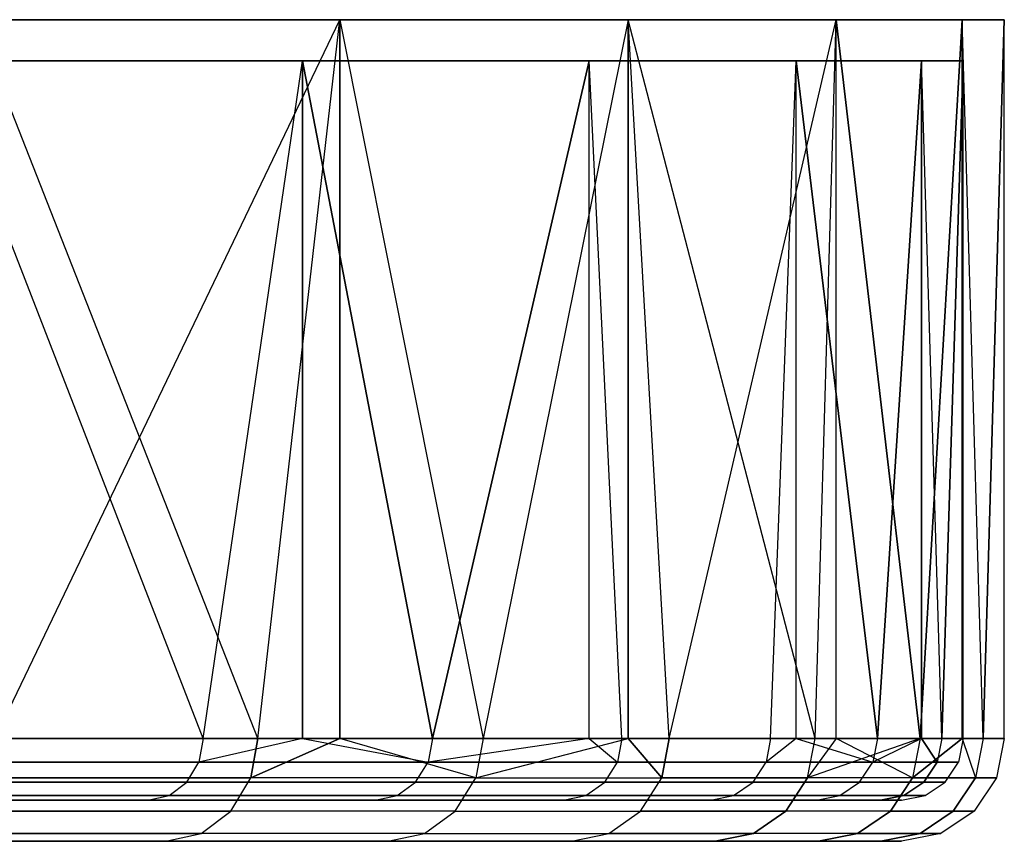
# Model space of a CAD drawing. Extents: x 0.01 to 2.77, y 0.07 to 2.63.
# Tile 36 of 39: x 2.58 to 2.77, y 0.07 to 0.23. Entities that reach past the tile are written whole.
import ezdxf

# ---------------------------------------------------------------- set-up
doc = ezdxf.new("R2010")
doc.units = 0
doc.header["$MEASUREMENT"] = 0
doc.layers.get('0').update_dxf_attribs({"color": 13, "linetype": 'CONTINUOUS'})

# ---------------------------------------------------------------- blocks, each defined once
blk = doc.blocks.new('AVA_LED_PM_STL')
at = {"color": 0}
for p, q in [((2.57244, 0.22528, 0.68132), (2.64233, 0.22528, 0.81314)), ((2.62661, 0.08749, 2.00316), (2.57244, 0.22528, 2.10214)), ((2.62661, 0.08749, 2.00316), (2.57244, 0.22528, 2.10214)), ((2.64233, 0.22528, 1.97032), (2.57244, 0.22528, 2.10214)), ((2.64233, 0.22528, 1.97032), (2.57244, 0.22528, 2.10214)), ((2.57244, 0.22528, 0.68132), (2.64233, 0.22528, 0.81314)), ((2.57618, 0.08749, 0.68757), (2.64233, 0.22528, 0.81314)), ((2.57618, 0.08749, 0.68757), (2.64233, 0.22528, 0.81314)), ((2.62661, 0.08749, 0.78031), (2.64233, 0.22528, 0.81314)), ((2.62661, 0.08749, 0.78031), (2.64233, 0.22528, 0.81314)), ((2.62661, 0.08749, 2.00316), (2.64233, 0.22528, 1.97032)), ((2.62661, 0.08749, 2.00316), (2.64233, 0.22528, 1.97032)), ((2.64233, 0.08749, 0.81314), (2.64233, 0.22528, 0.81314)), ((2.64233, 0.22528, 0.81314), (2.66979, 0.08749, 0.87663)), ((2.64233, 0.22528, 0.81314), (2.66979, 0.08749, 0.87663)), ((2.64233, 0.22528, 0.81314), (2.69755, 0.22528, 0.95175)), ((2.64233, 0.08749, 0.81314), (2.64233, 0.22528, 0.81314)), ((2.69755, 0.22528, 1.83171), (2.64233, 0.22528, 1.97032)), ((2.64233, 0.22528, 1.97032), (2.66979, 0.08749, 1.90683)), ((2.64233, 0.22528, 1.97032), (2.66979, 0.08749, 1.90683)), ((2.64233, 0.22528, 1.97032), (2.64233, 0.08749, 1.97032)), ((2.64233, 0.22528, 1.97032), (2.64233, 0.08749, 1.97032)), ((2.69755, 0.22528, 1.83171), (2.64233, 0.22528, 1.97032)), ((2.64233, 0.22528, 0.81314), (2.69755, 0.22528, 0.95175)), ((2.69755, 0.22528, 0.95175), (2.66979, 0.08749, 0.87663)), ((2.69755, 0.22528, 0.95175), (2.66979, 0.08749, 0.87663)), ((2.69755, 0.22528, 1.83171), (2.66979, 0.08749, 1.90683)), ((2.69755, 0.22528, 1.83171), (2.66979, 0.08749, 1.90683)), ((2.70547, 0.08749, 0.97598), (2.69755, 0.22528, 0.95175)), ((2.69755, 0.22528, 0.95175), (2.73747, 0.22528, 1.09551)), ((2.69755, 0.22528, 0.95175), (2.69755, 0.08749, 0.95175)), ((2.69755, 0.22528, 0.95175), (2.69755, 0.08749, 0.95175)), ((2.70547, 0.08749, 0.97598), (2.69755, 0.22528, 0.95175)), ((2.69755, 0.08749, 1.83171), (2.69755, 0.22528, 1.83171)), ((2.70547, 0.08749, 1.80749), (2.69755, 0.22528, 1.83171)), ((2.69755, 0.08749, 1.83171), (2.69755, 0.22528, 1.83171)), ((2.70547, 0.08749, 1.80749), (2.69755, 0.22528, 1.83171)), ((2.73344, 0.08749, 1.7057), (2.69755, 0.22528, 1.83171)), ((2.73344, 0.08749, 1.7057), (2.69755, 0.22528, 1.83171)), ((2.73747, 0.22528, 1.68795), (2.69755, 0.22528, 1.83171)), ((2.73747, 0.22528, 1.68795), (2.69755, 0.22528, 1.83171)), ((2.69755, 0.22528, 0.95175), (2.73747, 0.22528, 1.09551)), ((2.70547, 0.08749, 0.97598), (2.73747, 0.22528, 1.09551)), ((2.70547, 0.08749, 0.97598), (2.73747, 0.22528, 1.09551)), ((2.73344, 0.08749, 1.07776), (2.73747, 0.22528, 1.09551)), ((2.73344, 0.08749, 1.07776), (2.73747, 0.22528, 1.09551)), ((2.73344, 0.08749, 1.7057), (2.73747, 0.22528, 1.68795)), ((2.73344, 0.08749, 1.7057), (2.73747, 0.22528, 1.68795)), ((2.73747, 0.08749, 1.09551), (2.73747, 0.22528, 1.09551)), ((2.73747, 0.22528, 1.09551), (2.75354, 0.08749, 1.18139)), ((2.73747, 0.22528, 1.09551), (2.75354, 0.08749, 1.18139)), ((2.73747, 0.22528, 1.09551), (2.76161, 0.22528, 1.24275)), ((2.73747, 0.08749, 1.09551), (2.73747, 0.22528, 1.09551)), ((2.73747, 0.08749, 1.68795), (2.73747, 0.22528, 1.68795)), ((2.73747, 0.08749, 1.68795), (2.73747, 0.22528, 1.68795)), ((2.75354, 0.08749, 1.60208), (2.73747, 0.22528, 1.68795)), ((2.75354, 0.08749, 1.60208), (2.73747, 0.22528, 1.68795)), ((2.76161, 0.22528, 1.54072), (2.73747, 0.22528, 1.68795)), ((2.76161, 0.22528, 1.54072), (2.73747, 0.22528, 1.68795)), ((2.73747, 0.22528, 1.09551), (2.76161, 0.22528, 1.24275)), ((2.76161, 0.22528, 1.24275), (2.75354, 0.08749, 1.18139)), ((2.76161, 0.22528, 1.24275), (2.75354, 0.08749, 1.18139)), ((2.75354, 0.08749, 1.60208), (2.76161, 0.22528, 1.54072)), ((2.75354, 0.08749, 1.60208), (2.76161, 0.22528, 1.54072)), ((2.76564, 0.08749, 1.28625), (2.76161, 0.22528, 1.24275)), ((2.76161, 0.22528, 1.24275), (2.76968, 0.22528, 1.39173)), ((2.76161, 0.22528, 1.24275), (2.76161, 0.08749, 1.24275)), ((2.76161, 0.22528, 1.24275), (2.76161, 0.08749, 1.24275)), ((2.76564, 0.08749, 1.28625), (2.76161, 0.22528, 1.24275)), ((2.76161, 0.08749, 1.54072), (2.76161, 0.22528, 1.54072)), ((2.76161, 0.08749, 1.54072), (2.76161, 0.22528, 1.54072)), ((2.76564, 0.08749, 1.49721), (2.76161, 0.22528, 1.54072)), ((2.76564, 0.08749, 1.49721), (2.76161, 0.22528, 1.54072)), ((2.76968, 0.22528, 1.39173), (2.76161, 0.22528, 1.54072)), ((2.76968, 0.22528, 1.39173), (2.76161, 0.22528, 1.54072)), ((2.76161, 0.22528, 1.24275), (2.76968, 0.22528, 1.39173)), ((2.76968, 0.22528, 1.39173), (2.76564, 0.08749, 1.28625)), ((2.76564, 0.08749, 1.49721), (2.76968, 0.22528, 1.39173)), ((2.76564, 0.08749, 1.49721), (2.76968, 0.22528, 1.39173)), ((2.76968, 0.22528, 1.39173), (2.76564, 0.08749, 1.28625)), ((2.76968, 0.08749, 1.39173), (2.76968, 0.22528, 1.39173)), ((2.76968, 0.08749, 1.39173), (2.76968, 0.22528, 1.39173)), ((2.61608, 0.08749, 2.00662), (2.56569, 0.21741, 2.09808)), ((2.56569, 0.21741, 2.09808), (2.63518, 0.21741, 1.96701)), ((2.61608, 0.08749, 2.00662), (2.56569, 0.21741, 2.09808)), ((2.61608, 0.08749, 0.77684), (2.56569, 0.21741, 0.68538)), ((2.61608, 0.08749, 0.77684), (2.56569, 0.21741, 0.68538)), ((2.63518, 0.21741, 0.81645), (2.56569, 0.21741, 0.68538)), ((2.63518, 0.21741, 0.81645), (2.56569, 0.21741, 0.68538)), ((2.56569, 0.21741, 2.09808), (2.63518, 0.21741, 1.96701)), ((2.61608, 0.08749, 2.00662), (2.63518, 0.21741, 1.96701)), ((2.61608, 0.08749, 2.00662), (2.63518, 0.21741, 1.96701)), ((2.61608, 0.08749, 0.77684), (2.63518, 0.21741, 0.81645)), ((2.61608, 0.08749, 0.77684), (2.63518, 0.21741, 0.81645)), ((2.66005, 0.08749, 1.9099), (2.63518, 0.21741, 1.96701)), ((2.63518, 0.21741, 1.96701), (2.69009, 0.21741, 1.8292)), ((2.63518, 0.08749, 1.96701), (2.63518, 0.21741, 1.96701)), ((2.66005, 0.08749, 1.9099), (2.63518, 0.21741, 1.96701)), ((2.63518, 0.08749, 1.96701), (2.63518, 0.21741, 1.96701)), ((2.69009, 0.21741, 0.95426), (2.63518, 0.21741, 0.81645)), ((2.63518, 0.21741, 0.81645), (2.66005, 0.08749, 0.87357)), ((2.63518, 0.21741, 0.81645), (2.66005, 0.08749, 0.87357)), ((2.63518, 0.21741, 0.81645), (2.63518, 0.08749, 0.81645)), ((2.63518, 0.21741, 0.81645), (2.63518, 0.08749, 0.81645)), ((2.69009, 0.21741, 0.95426), (2.63518, 0.21741, 0.81645)), ((2.63518, 0.21741, 1.96701), (2.69009, 0.21741, 1.8292)), ((2.66005, 0.08749, 1.9099), (2.69009, 0.21741, 1.8292)), ((2.66005, 0.08749, 1.9099), (2.69009, 0.21741, 1.8292)), ((2.69009, 0.21741, 0.95426), (2.66005, 0.08749, 0.87357)), ((2.69009, 0.21741, 0.95426), (2.66005, 0.08749, 0.87357)), ((2.69639, 0.08749, 1.81005), (2.69009, 0.21741, 1.8292)), ((2.69009, 0.21741, 1.8292), (2.72978, 0.21741, 1.68626)), ((2.69009, 0.08749, 1.8292), (2.69009, 0.21741, 1.8292)), ((2.69639, 0.08749, 1.81005), (2.69009, 0.21741, 1.8292)), ((2.69009, 0.08749, 1.8292), (2.69009, 0.21741, 1.8292)), ((2.69009, 0.08749, 0.95426), (2.69009, 0.21741, 0.95426)), ((2.69639, 0.08749, 0.97341), (2.69009, 0.21741, 0.95426)), ((2.69009, 0.08749, 0.95426), (2.69009, 0.21741, 0.95426)), ((2.72978, 0.21741, 1.09721), (2.69009, 0.21741, 0.95426)), ((2.69639, 0.08749, 0.97341), (2.69009, 0.21741, 0.95426)), ((2.72978, 0.21741, 1.09721), (2.69009, 0.21741, 0.95426)), ((2.69009, 0.21741, 1.8292), (2.72978, 0.21741, 1.68626)), ((2.72488, 0.08749, 1.70769), (2.72978, 0.21741, 1.68626)), ((2.72488, 0.08749, 1.70769), (2.72978, 0.21741, 1.68626)), ((2.72488, 0.08749, 1.07577), (2.72978, 0.21741, 1.09721)), ((2.72488, 0.08749, 1.07577), (2.72978, 0.21741, 1.09721)), ((2.72978, 0.08749, 1.68626), (2.72978, 0.21741, 1.68626)), ((2.72978, 0.21741, 1.68626), (2.74536, 0.08749, 1.60344)), ((2.72978, 0.21741, 1.68626), (2.74536, 0.08749, 1.60344)), ((2.72978, 0.21741, 1.68626), (2.75378, 0.21741, 1.53986)), ((2.72978, 0.08749, 1.68626), (2.72978, 0.21741, 1.68626)), ((2.72978, 0.08749, 1.09721), (2.72978, 0.21741, 1.09721)), ((2.72978, 0.08749, 1.09721), (2.72978, 0.21741, 1.09721)), ((2.74536, 0.08749, 1.18003), (2.72978, 0.21741, 1.09721)), ((2.74536, 0.08749, 1.18003), (2.72978, 0.21741, 1.09721)), ((2.75378, 0.21741, 1.2436), (2.72978, 0.21741, 1.09721)), ((2.75378, 0.21741, 1.2436), (2.72978, 0.21741, 1.09721)), ((2.72978, 0.21741, 1.68626), (2.75378, 0.21741, 1.53986)), ((2.75378, 0.21741, 1.53986), (2.74536, 0.08749, 1.60344)), ((2.75378, 0.21741, 1.53986), (2.74536, 0.08749, 1.60344)), ((2.74536, 0.08749, 1.18003), (2.75378, 0.21741, 1.2436)), ((2.74536, 0.08749, 1.18003), (2.75378, 0.21741, 1.2436)), ((2.75769, 0.08749, 1.4979), (2.75378, 0.21741, 1.53986)), ((2.75378, 0.21741, 1.53986), (2.76181, 0.21741, 1.39173)), ((2.75378, 0.21741, 1.53986), (2.75378, 0.08749, 1.53986)), ((2.75378, 0.21741, 1.53986), (2.75378, 0.08749, 1.53986)), ((2.75769, 0.08749, 1.4979), (2.75378, 0.21741, 1.53986)), ((2.75378, 0.08749, 1.2436), (2.75378, 0.21741, 1.2436)), ((2.75378, 0.08749, 1.2436), (2.75378, 0.21741, 1.2436)), ((2.75769, 0.08749, 1.28556), (2.75378, 0.21741, 1.2436)), ((2.75769, 0.08749, 1.28556), (2.75378, 0.21741, 1.2436)), ((2.76181, 0.21741, 1.39173), (2.75378, 0.21741, 1.2436)), ((2.76181, 0.21741, 1.39173), (2.75378, 0.21741, 1.2436)), ((2.75378, 0.21741, 1.53986), (2.76181, 0.21741, 1.39173)), ((2.76181, 0.21741, 1.39173), (2.75769, 0.08749, 1.4979)), ((2.75769, 0.08749, 1.28556), (2.76181, 0.21741, 1.39173)), ((2.75769, 0.08749, 1.28556), (2.76181, 0.21741, 1.39173)), ((2.76181, 0.21741, 1.39173), (2.75769, 0.08749, 1.4979)), ((2.76181, 0.08749, 1.39173), (2.76181, 0.21741, 1.39173)), ((2.76181, 0.08749, 1.39173), (2.76181, 0.21741, 1.39173)), ((2.61608, 0.08749, 0.77684), (2.56475, 0.08749, 0.68381)), ((2.56475, 0.08749, 2.09965), (2.61608, 0.08749, 2.00662)), ((2.56475, 0.08749, 2.09965), (2.61608, 0.08749, 2.00662)), ((2.61608, 0.08749, 0.77684), (2.56475, 0.08749, 0.68381)), ((2.62661, 0.08749, 0.78031), (2.57618, 0.08749, 0.68757)), ((2.57618, 0.08749, 2.09589), (2.62661, 0.08749, 2.00316)), ((2.62661, 0.08749, 0.78031), (2.57618, 0.08749, 0.68757)), ((2.57618, 0.08749, 2.09589), (2.62661, 0.08749, 2.00316)), ((2.63518, 0.08749, 0.81645), (2.61528, 0.08297, 0.77725)), ((2.63518, 0.08749, 0.81645), (2.61528, 0.08297, 0.77725)), ((2.61608, 0.08749, 0.77684), (2.61528, 0.08297, 0.77725)), ((2.61608, 0.08749, 0.77684), (2.61528, 0.08297, 0.77725)), ((2.61608, 0.08749, 2.00662), (2.61528, 0.08297, 2.00622)), ((2.61608, 0.08749, 2.00662), (2.61528, 0.08297, 2.00622)), ((2.63518, 0.08749, 1.96701), (2.61528, 0.08297, 2.00622)), ((2.63518, 0.08749, 1.96701), (2.61528, 0.08297, 2.00622)), ((2.63518, 0.08749, 0.81645), (2.61608, 0.08749, 0.77684)), ((2.61608, 0.08749, 2.00662), (2.63518, 0.08749, 1.96701)), ((2.61608, 0.08749, 2.00662), (2.63518, 0.08749, 1.96701)), ((2.63518, 0.08749, 0.81645), (2.61608, 0.08749, 0.77684)), ((2.62661, 0.08749, 2.00316), (2.62526, 0.07995, 2.00249)), ((2.62526, 0.07995, 2.00249), (2.64233, 0.08749, 1.97032)), ((2.64233, 0.08749, 0.81314), (2.62526, 0.07995, 0.78097)), ((2.62526, 0.07995, 0.78097), (2.62661, 0.08749, 0.78031)), ((2.64233, 0.08749, 0.81314), (2.62526, 0.07995, 0.78097)), ((2.62526, 0.07995, 0.78097), (2.62661, 0.08749, 0.78031)), ((2.62661, 0.08749, 2.00316), (2.62526, 0.07995, 2.00249)), ((2.62526, 0.07995, 2.00249), (2.64233, 0.08749, 1.97032)), ((2.64233, 0.08749, 0.81314), (2.62661, 0.08749, 0.78031)), ((2.62661, 0.08749, 2.00316), (2.64233, 0.08749, 1.97032)), ((2.62661, 0.08749, 2.00316), (2.64233, 0.08749, 1.97032)), ((2.64233, 0.08749, 0.81314), (2.62661, 0.08749, 0.78031)), ((2.66005, 0.08749, 0.87357), (2.63518, 0.08749, 0.81645)), ((2.63518, 0.08749, 0.81645), (2.65921, 0.08297, 0.87391)), ((2.63518, 0.08749, 0.81645), (2.65921, 0.08297, 0.87391)), ((2.63518, 0.08749, 1.96701), (2.65921, 0.08297, 1.90956)), ((2.63518, 0.08749, 1.96701), (2.66005, 0.08749, 1.9099)), ((2.63518, 0.08749, 1.96701), (2.65921, 0.08297, 1.90956)), ((2.63518, 0.08749, 1.96701), (2.66005, 0.08749, 1.9099)), ((2.66005, 0.08749, 0.87357), (2.63518, 0.08749, 0.81645)), ((2.66979, 0.08749, 0.87663), (2.64233, 0.08749, 0.81314)), ((2.64233, 0.08749, 1.97032), (2.66979, 0.08749, 1.90683)), ((2.66979, 0.08749, 0.87663), (2.64233, 0.08749, 0.81314)), ((2.6684, 0.07995, 0.87719), (2.64233, 0.08749, 0.81314)), ((2.6684, 0.07995, 0.87719), (2.64233, 0.08749, 0.81314)), ((2.6684, 0.07995, 1.90627), (2.64233, 0.08749, 1.97032)), ((2.6684, 0.07995, 1.90627), (2.64233, 0.08749, 1.97032)), ((2.64233, 0.08749, 1.97032), (2.66979, 0.08749, 1.90683)), ((2.69009, 0.08749, 0.95426), (2.65921, 0.08297, 0.87391)), ((2.66005, 0.08749, 0.87357), (2.65921, 0.08297, 0.87391)), ((2.69009, 0.08749, 0.95426), (2.65921, 0.08297, 0.87391)), ((2.66005, 0.08749, 0.87357), (2.65921, 0.08297, 0.87391)), ((2.66005, 0.08749, 1.9099), (2.65921, 0.08297, 1.90956)), ((2.66005, 0.08749, 1.9099), (2.65921, 0.08297, 1.90956)), ((2.69009, 0.08749, 1.8292), (2.65921, 0.08297, 1.90956)), ((2.69009, 0.08749, 1.8292), (2.65921, 0.08297, 1.90956)), ((2.69009, 0.08749, 0.95426), (2.66005, 0.08749, 0.87357)), ((2.66005, 0.08749, 1.9099), (2.69009, 0.08749, 1.8292)), ((2.66005, 0.08749, 1.9099), (2.69009, 0.08749, 1.8292)), ((2.69009, 0.08749, 0.95426), (2.66005, 0.08749, 0.87357)), ((2.66979, 0.08749, 1.90683), (2.6684, 0.07995, 1.90627)), ((2.6684, 0.07995, 1.90627), (2.69755, 0.08749, 1.83171)), ((2.66979, 0.08749, 0.87663), (2.6684, 0.07995, 0.87719)), ((2.6684, 0.07995, 0.87719), (2.69755, 0.08749, 0.95175)), ((2.6684, 0.07995, 0.87719), (2.69755, 0.08749, 0.95175)), ((2.66979, 0.08749, 0.87663), (2.6684, 0.07995, 0.87719)), ((2.66979, 0.08749, 1.90683), (2.6684, 0.07995, 1.90627)), ((2.6684, 0.07995, 1.90627), (2.69755, 0.08749, 1.83171)), ((2.69755, 0.08749, 0.95175), (2.66979, 0.08749, 0.87663)), ((2.66979, 0.08749, 1.90683), (2.69755, 0.08749, 1.83171)), ((2.66979, 0.08749, 1.90683), (2.69755, 0.08749, 1.83171)), ((2.69755, 0.08749, 0.95175), (2.66979, 0.08749, 0.87663)), ((2.69639, 0.08749, 0.97341), (2.69009, 0.08749, 0.95426)), ((2.69009, 0.08749, 0.95426), (2.69553, 0.08297, 0.97369)), ((2.69009, 0.08749, 0.95426), (2.69553, 0.08297, 0.97369)), ((2.69009, 0.08749, 1.8292), (2.69553, 0.08297, 1.80978)), ((2.69009, 0.08749, 1.8292), (2.69553, 0.08297, 1.80978)), ((2.69009, 0.08749, 1.8292), (2.69639, 0.08749, 1.81005)), ((2.69009, 0.08749, 1.8292), (2.69639, 0.08749, 1.81005)), ((2.69639, 0.08749, 0.97341), (2.69009, 0.08749, 0.95426)), ((2.69639, 0.08749, 0.97341), (2.69553, 0.08297, 0.97369)), ((2.69639, 0.08749, 0.97341), (2.69553, 0.08297, 0.97369)), ((2.69639, 0.08749, 1.81005), (2.69553, 0.08297, 1.80978)), ((2.69639, 0.08749, 1.81005), (2.69553, 0.08297, 1.80978)), ((2.72488, 0.08749, 1.07577), (2.69639, 0.08749, 0.97341)), ((2.69639, 0.08749, 1.81005), (2.72488, 0.08749, 1.70769)), ((2.69639, 0.08749, 1.81005), (2.72488, 0.08749, 1.70769)), ((2.72488, 0.08749, 1.07577), (2.69639, 0.08749, 0.97341)), ((2.70547, 0.08749, 0.97598), (2.69755, 0.08749, 0.95175)), ((2.69755, 0.08749, 1.83171), (2.70547, 0.08749, 1.80749)), ((2.70547, 0.08749, 0.97598), (2.69755, 0.08749, 0.95175)), ((2.70404, 0.07995, 0.97643), (2.69755, 0.08749, 0.95175)), ((2.70404, 0.07995, 0.97643), (2.69755, 0.08749, 0.95175)), ((2.69755, 0.08749, 1.83171), (2.70547, 0.08749, 1.80749)), ((2.69755, 0.08749, 1.83171), (2.70404, 0.07995, 1.80704)), ((2.69755, 0.08749, 1.83171), (2.70404, 0.07995, 1.80704)), ((2.70547, 0.08749, 0.97598), (2.70404, 0.07995, 0.97643)), ((2.70547, 0.08749, 0.97598), (2.70404, 0.07995, 0.97643)), ((2.70404, 0.07995, 1.80704), (2.70547, 0.08749, 1.80749)), ((2.70404, 0.07995, 1.80704), (2.70547, 0.08749, 1.80749)), ((2.73344, 0.08749, 1.07776), (2.70547, 0.08749, 0.97598)), ((2.70547, 0.08749, 1.80749), (2.73344, 0.08749, 1.7057)), ((2.73344, 0.08749, 1.07776), (2.70547, 0.08749, 0.97598)), ((2.70547, 0.08749, 1.80749), (2.73344, 0.08749, 1.7057)), ((2.72978, 0.08749, 1.09721), (2.72401, 0.08297, 1.07598)), ((2.72978, 0.08749, 1.09721), (2.72401, 0.08297, 1.07598)), ((2.72488, 0.08749, 1.07577), (2.72401, 0.08297, 1.07598)), ((2.72488, 0.08749, 1.07577), (2.72401, 0.08297, 1.07598)), ((2.72488, 0.08749, 1.70769), (2.72401, 0.08297, 1.70749)), ((2.72488, 0.08749, 1.70769), (2.72401, 0.08297, 1.70749)), ((2.72978, 0.08749, 1.68626), (2.72401, 0.08297, 1.70749)), ((2.72978, 0.08749, 1.68626), (2.72401, 0.08297, 1.70749)), ((2.72978, 0.08749, 1.09721), (2.72488, 0.08749, 1.07577)), ((2.72488, 0.08749, 1.70769), (2.72978, 0.08749, 1.68626)), ((2.72488, 0.08749, 1.70769), (2.72978, 0.08749, 1.68626)), ((2.72978, 0.08749, 1.09721), (2.72488, 0.08749, 1.07577)), ((2.74536, 0.08749, 1.18003), (2.72978, 0.08749, 1.09721)), ((2.72978, 0.08749, 1.09721), (2.74447, 0.08297, 1.18017)), ((2.72978, 0.08749, 1.09721), (2.74447, 0.08297, 1.18017)), ((2.72978, 0.08749, 1.68626), (2.74447, 0.08297, 1.6033)), ((2.72978, 0.08749, 1.68626), (2.74536, 0.08749, 1.60344)), ((2.72978, 0.08749, 1.68626), (2.74447, 0.08297, 1.6033)), ((2.72978, 0.08749, 1.68626), (2.74536, 0.08749, 1.60344)), ((2.74536, 0.08749, 1.18003), (2.72978, 0.08749, 1.09721)), ((2.73747, 0.08749, 1.09551), (2.73198, 0.07995, 1.0781)), ((2.73198, 0.07995, 1.0781), (2.73344, 0.08749, 1.07776)), ((2.73747, 0.08749, 1.09551), (2.73198, 0.07995, 1.0781)), ((2.73198, 0.07995, 1.0781), (2.73344, 0.08749, 1.07776)), ((2.73198, 0.07995, 1.70536), (2.73344, 0.08749, 1.7057)), ((2.75354, 0.08749, 1.60208), (2.73198, 0.07995, 1.70536)), ((2.75354, 0.08749, 1.60208), (2.73198, 0.07995, 1.70536)), ((2.73747, 0.08749, 1.68795), (2.73198, 0.07995, 1.70536)), ((2.73747, 0.08749, 1.68795), (2.73198, 0.07995, 1.70536)), ((2.73198, 0.07995, 1.70536), (2.73344, 0.08749, 1.7057)), ((2.73747, 0.08749, 1.09551), (2.73344, 0.08749, 1.07776)), ((2.73344, 0.08749, 1.7057), (2.73747, 0.08749, 1.68795)), ((2.73747, 0.08749, 1.09551), (2.73344, 0.08749, 1.07776)), ((2.73344, 0.08749, 1.7057), (2.73747, 0.08749, 1.68795)), ((2.75354, 0.08749, 1.18139), (2.73747, 0.08749, 1.09551)), ((2.73747, 0.08749, 1.68795), (2.75354, 0.08749, 1.60208)), ((2.75354, 0.08749, 1.18139), (2.73747, 0.08749, 1.09551)), ((2.75206, 0.07995, 1.18162), (2.73747, 0.08749, 1.09551)), ((2.75206, 0.07995, 1.18162), (2.73747, 0.08749, 1.09551)), ((2.73747, 0.08749, 1.68795), (2.75354, 0.08749, 1.60208)), ((2.75378, 0.08749, 1.2436), (2.74447, 0.08297, 1.18017)), ((2.74536, 0.08749, 1.18003), (2.74447, 0.08297, 1.18017)), ((2.75378, 0.08749, 1.2436), (2.74447, 0.08297, 1.18017)), ((2.74536, 0.08749, 1.18003), (2.74447, 0.08297, 1.18017)), ((2.74536, 0.08749, 1.60344), (2.74447, 0.08297, 1.6033)), ((2.74536, 0.08749, 1.60344), (2.74447, 0.08297, 1.6033)), ((2.75378, 0.08749, 1.53986), (2.74447, 0.08297, 1.6033)), ((2.75378, 0.08749, 1.53986), (2.74447, 0.08297, 1.6033)), ((2.75378, 0.08749, 1.2436), (2.74536, 0.08749, 1.18003)), ((2.74536, 0.08749, 1.60344), (2.75378, 0.08749, 1.53986)), ((2.74536, 0.08749, 1.60344), (2.75378, 0.08749, 1.53986)), ((2.75378, 0.08749, 1.2436), (2.74536, 0.08749, 1.18003)), ((2.75354, 0.08749, 1.18139), (2.75206, 0.07995, 1.18162)), ((2.75206, 0.07995, 1.18162), (2.76161, 0.08749, 1.24275)), ((2.75206, 0.07995, 1.18162), (2.76161, 0.08749, 1.24275)), ((2.75354, 0.08749, 1.18139), (2.75206, 0.07995, 1.18162)), ((2.76161, 0.08749, 1.54072), (2.75206, 0.07995, 1.60185)), ((2.76161, 0.08749, 1.54072), (2.75206, 0.07995, 1.60185)), ((2.75354, 0.08749, 1.60208), (2.75206, 0.07995, 1.60185)), ((2.75354, 0.08749, 1.60208), (2.75206, 0.07995, 1.60185)), ((2.76161, 0.08749, 1.24275), (2.75354, 0.08749, 1.18139)), ((2.75354, 0.08749, 1.60208), (2.76161, 0.08749, 1.54072)), ((2.76161, 0.08749, 1.24275), (2.75354, 0.08749, 1.18139)), ((2.75354, 0.08749, 1.60208), (2.76161, 0.08749, 1.54072)), ((2.75679, 0.08297, 1.28563), (2.75378, 0.08749, 1.2436)), ((2.75378, 0.08749, 1.53986), (2.75679, 0.08297, 1.49783)), ((2.75378, 0.08749, 1.53986), (2.75679, 0.08297, 1.49783)), ((2.75378, 0.08749, 1.53986), (2.75769, 0.08749, 1.4979)), ((2.75769, 0.08749, 1.28556), (2.75378, 0.08749, 1.2436)), ((2.75679, 0.08297, 1.28563), (2.75378, 0.08749, 1.2436)), ((2.75378, 0.08749, 1.53986), (2.75769, 0.08749, 1.4979)), ((2.75769, 0.08749, 1.28556), (2.75378, 0.08749, 1.2436)), ((2.75769, 0.08749, 1.4979), (2.75679, 0.08297, 1.49783)), ((2.75769, 0.08749, 1.4979), (2.75679, 0.08297, 1.49783)), ((2.75769, 0.08749, 1.28556), (2.75679, 0.08297, 1.28563)), ((2.75769, 0.08749, 1.28556), (2.75679, 0.08297, 1.28563)), ((2.75769, 0.08749, 1.4979), (2.76181, 0.08749, 1.39173)), ((2.76181, 0.08749, 1.39173), (2.75769, 0.08749, 1.28556)), ((2.76181, 0.08749, 1.39173), (2.75769, 0.08749, 1.28556)), ((2.75769, 0.08749, 1.4979), (2.76181, 0.08749, 1.39173)), ((2.76181, 0.08749, 1.39173), (2.76091, 0.08297, 1.39173)), ((2.76181, 0.08749, 1.39173), (2.76091, 0.08297, 1.39173)), ((2.76564, 0.08749, 1.28625), (2.76161, 0.08749, 1.24275)), ((2.76161, 0.08749, 1.54072), (2.76564, 0.08749, 1.49721)), ((2.76161, 0.08749, 1.24275), (2.76415, 0.07995, 1.28637)), ((2.76564, 0.08749, 1.28625), (2.76161, 0.08749, 1.24275)), ((2.76161, 0.08749, 1.24275), (2.76415, 0.07995, 1.28637)), ((2.76161, 0.08749, 1.54072), (2.76564, 0.08749, 1.49721)), ((2.76161, 0.08749, 1.54072), (2.76415, 0.07995, 1.4971)), ((2.76161, 0.08749, 1.54072), (2.76415, 0.07995, 1.4971)), ((2.76564, 0.08749, 1.28625), (2.76415, 0.07995, 1.28637)), ((2.76564, 0.08749, 1.28625), (2.76415, 0.07995, 1.28637)), ((2.76564, 0.08749, 1.49721), (2.76415, 0.07995, 1.4971)), ((2.76564, 0.08749, 1.49721), (2.76415, 0.07995, 1.4971)), ((2.76564, 0.08749, 1.49721), (2.76968, 0.08749, 1.39173)), ((2.76968, 0.08749, 1.39173), (2.76564, 0.08749, 1.28625)), ((2.76968, 0.08749, 1.39173), (2.76564, 0.08749, 1.28625)), ((2.76564, 0.08749, 1.49721), (2.76968, 0.08749, 1.39173)), ((2.76968, 0.08749, 1.39173), (2.76819, 0.07995, 1.39173)), ((2.76968, 0.08749, 1.39173), (2.76819, 0.07995, 1.39173)), ((2.56398, 0.08297, 0.68428), (2.61528, 0.08297, 0.77725)), ((2.61528, 0.08297, 2.00622), (2.56398, 0.08297, 2.09919)), ((2.61528, 0.08297, 2.00622), (2.56398, 0.08297, 2.09919)), ((2.56398, 0.08297, 0.68428), (2.61528, 0.08297, 0.77725)), ((2.61299, 0.07914, 2.00507), (2.61528, 0.08297, 2.00622)), ((2.61299, 0.07914, 2.00507), (2.61528, 0.08297, 2.00622)), ((2.61299, 0.07914, 0.77839), (2.61528, 0.08297, 0.77725)), ((2.61299, 0.07914, 0.77839), (2.61528, 0.08297, 0.77725)), ((2.61528, 0.08297, 0.77725), (2.65921, 0.08297, 0.87391)), ((2.65921, 0.08297, 1.90956), (2.61528, 0.08297, 2.00622)), ((2.65921, 0.08297, 1.90956), (2.61528, 0.08297, 2.00622)), ((2.61528, 0.08297, 0.77725), (2.65921, 0.08297, 0.87391)), ((2.65684, 0.07914, 1.90859), (2.65921, 0.08297, 1.90956)), ((2.65684, 0.07914, 1.90859), (2.65921, 0.08297, 1.90956)), ((2.65684, 0.07914, 0.87488), (2.65921, 0.08297, 0.87391)), ((2.65684, 0.07914, 0.87488), (2.65921, 0.08297, 0.87391)), ((2.65921, 0.08297, 0.87391), (2.69553, 0.08297, 0.97369)), ((2.69553, 0.08297, 1.80978), (2.65921, 0.08297, 1.90956)), ((2.69553, 0.08297, 1.80978), (2.65921, 0.08297, 1.90956)), ((2.65921, 0.08297, 0.87391), (2.69553, 0.08297, 0.97369)), ((2.69309, 0.07914, 1.809), (2.69553, 0.08297, 1.80978)), ((2.69309, 0.07914, 1.809), (2.69553, 0.08297, 1.80978)), ((2.69309, 0.07914, 0.97447), (2.69553, 0.08297, 0.97369)), ((2.69309, 0.07914, 0.97447), (2.69553, 0.08297, 0.97369)), ((2.69553, 0.08297, 0.97369), (2.72401, 0.08297, 1.07598)), ((2.72401, 0.08297, 1.70749), (2.69553, 0.08297, 1.80978)), ((2.72401, 0.08297, 1.70749), (2.69553, 0.08297, 1.80978)), ((2.69553, 0.08297, 0.97369), (2.72401, 0.08297, 1.07598)), ((2.72151, 0.07914, 1.7069), (2.72401, 0.08297, 1.70749)), ((2.72151, 0.07914, 1.7069), (2.72401, 0.08297, 1.70749)), ((2.72151, 0.07914, 1.07657), (2.72401, 0.08297, 1.07598)), ((2.72151, 0.07914, 1.07657), (2.72401, 0.08297, 1.07598)), ((2.72401, 0.08297, 1.07598), (2.74447, 0.08297, 1.18017)), ((2.74447, 0.08297, 1.6033), (2.72401, 0.08297, 1.70749)), ((2.74447, 0.08297, 1.6033), (2.72401, 0.08297, 1.70749)), ((2.72401, 0.08297, 1.07598), (2.74447, 0.08297, 1.18017)), ((2.74194, 0.07914, 1.6029), (2.74447, 0.08297, 1.6033)), ((2.74194, 0.07914, 1.6029), (2.74447, 0.08297, 1.6033)), ((2.74194, 0.07914, 1.18056), (2.74447, 0.08297, 1.18017)), ((2.74194, 0.07914, 1.18056), (2.74447, 0.08297, 1.18017)), ((2.74447, 0.08297, 1.18017), (2.75679, 0.08297, 1.28563)), ((2.75679, 0.08297, 1.49783), (2.74447, 0.08297, 1.6033)), ((2.75679, 0.08297, 1.49783), (2.74447, 0.08297, 1.6033)), ((2.74447, 0.08297, 1.18017), (2.75679, 0.08297, 1.28563)), ((2.75679, 0.08297, 1.49783), (2.75424, 0.07914, 1.49763)), ((2.75424, 0.07914, 1.28583), (2.75679, 0.08297, 1.28563)), ((2.75424, 0.07914, 1.28583), (2.75679, 0.08297, 1.28563)), ((2.75679, 0.08297, 1.49783), (2.75424, 0.07914, 1.49763)), ((2.76091, 0.08297, 1.39173), (2.75679, 0.08297, 1.49783)), ((2.75679, 0.08297, 1.28563), (2.76091, 0.08297, 1.39173)), ((2.75679, 0.08297, 1.28563), (2.76091, 0.08297, 1.39173)), ((2.76091, 0.08297, 1.39173), (2.75679, 0.08297, 1.49783)), ((2.75835, 0.07914, 1.39173), (2.76091, 0.08297, 1.39173)), ((2.75835, 0.07914, 1.39173), (2.76091, 0.08297, 1.39173)), ((2.57489, 0.07995, 0.68834), (2.62526, 0.07995, 0.78097)), ((2.57489, 0.07995, 0.68834), (2.62526, 0.07995, 0.78097)), ((2.62526, 0.07995, 2.00249), (2.57489, 0.07995, 2.09513)), ((2.62526, 0.07995, 2.00249), (2.57489, 0.07995, 2.09513)), ((2.62144, 0.07357, 0.78287), (2.62526, 0.07995, 0.78097)), ((2.62144, 0.07357, 0.78287), (2.62526, 0.07995, 0.78097)), ((2.62144, 0.07357, 2.0006), (2.62526, 0.07995, 2.00249)), ((2.62144, 0.07357, 2.0006), (2.62526, 0.07995, 2.00249)), ((2.6684, 0.07995, 0.87719), (2.62526, 0.07995, 0.78097)), ((2.6684, 0.07995, 0.87719), (2.62526, 0.07995, 0.78097)), ((2.6684, 0.07995, 1.90627), (2.62526, 0.07995, 2.00249)), ((2.6684, 0.07995, 1.90627), (2.62526, 0.07995, 2.00249)), ((2.66444, 0.07357, 0.87879), (2.6684, 0.07995, 0.87719)), ((2.66444, 0.07357, 0.87879), (2.6684, 0.07995, 0.87719)), ((2.66444, 0.07357, 1.90468), (2.6684, 0.07995, 1.90627)), ((2.66444, 0.07357, 1.90468), (2.6684, 0.07995, 1.90627)), ((2.6684, 0.07995, 0.87719), (2.70404, 0.07995, 0.97643)), ((2.6684, 0.07995, 0.87719), (2.70404, 0.07995, 0.97643)), ((2.6684, 0.07995, 1.90627), (2.70404, 0.07995, 1.80704)), ((2.6684, 0.07995, 1.90627), (2.70404, 0.07995, 1.80704)), ((2.69997, 0.07357, 0.97772), (2.70404, 0.07995, 0.97643)), ((2.69997, 0.07357, 0.97772), (2.70404, 0.07995, 0.97643)), ((2.69997, 0.07357, 1.80575), (2.70404, 0.07995, 1.80704)), ((2.69997, 0.07357, 1.80575), (2.70404, 0.07995, 1.80704)), ((2.70404, 0.07995, 0.97643), (2.73198, 0.07995, 1.0781)), ((2.70404, 0.07995, 0.97643), (2.73198, 0.07995, 1.0781)), ((2.73198, 0.07995, 1.70536), (2.70404, 0.07995, 1.80704)), ((2.73198, 0.07995, 1.70536), (2.70404, 0.07995, 1.80704)), ((2.73198, 0.07995, 1.70536), (2.72782, 0.07357, 1.70439)), ((2.72782, 0.07357, 1.07907), (2.73198, 0.07995, 1.0781)), ((2.72782, 0.07357, 1.07907), (2.73198, 0.07995, 1.0781)), ((2.73198, 0.07995, 1.70536), (2.72782, 0.07357, 1.70439)), ((2.75206, 0.07995, 1.60185), (2.73198, 0.07995, 1.70536)), ((2.75206, 0.07995, 1.18162), (2.73198, 0.07995, 1.0781)), ((2.75206, 0.07995, 1.18162), (2.73198, 0.07995, 1.0781)), ((2.75206, 0.07995, 1.60185), (2.73198, 0.07995, 1.70536)), ((2.75206, 0.07995, 1.60185), (2.74784, 0.07357, 1.6012)), ((2.75206, 0.07995, 1.60185), (2.74784, 0.07357, 1.6012)), ((2.74784, 0.07357, 1.18227), (2.75206, 0.07995, 1.18162)), ((2.74784, 0.07357, 1.18227), (2.75206, 0.07995, 1.18162)), ((2.76415, 0.07995, 1.4971), (2.75206, 0.07995, 1.60185)), ((2.75206, 0.07995, 1.18162), (2.76415, 0.07995, 1.28637)), ((2.75206, 0.07995, 1.18162), (2.76415, 0.07995, 1.28637)), ((2.76415, 0.07995, 1.4971), (2.75206, 0.07995, 1.60185)), ((2.75989, 0.07357, 1.28669), (2.76415, 0.07995, 1.28637)), ((2.76415, 0.07995, 1.4971), (2.75989, 0.07357, 1.49677)), ((2.76415, 0.07995, 1.4971), (2.75989, 0.07357, 1.49677)), ((2.75989, 0.07357, 1.28669), (2.76415, 0.07995, 1.28637)), ((2.76819, 0.07995, 1.39173), (2.76392, 0.07357, 1.39173)), ((2.76819, 0.07995, 1.39173), (2.76392, 0.07357, 1.39173)), ((2.76415, 0.07995, 1.28637), (2.76819, 0.07995, 1.39173)), ((2.76819, 0.07995, 1.39173), (2.76415, 0.07995, 1.4971)), ((2.76415, 0.07995, 1.28637), (2.76819, 0.07995, 1.39173)), ((2.76819, 0.07995, 1.39173), (2.76415, 0.07995, 1.4971)), ((2.61299, 0.07914, 2.00507), (2.56179, 0.07914, 2.09786)), ((2.56179, 0.07914, 0.6856), (2.61299, 0.07914, 0.77839)), ((2.61299, 0.07914, 2.00507), (2.56179, 0.07914, 2.09786)), ((2.56179, 0.07914, 0.6856), (2.61299, 0.07914, 0.77839)), ((2.60956, 0.07658, 2.00335), (2.61299, 0.07914, 2.00507)), ((2.60956, 0.07658, 2.00335), (2.61299, 0.07914, 2.00507)), ((2.60956, 0.07658, 0.78011), (2.61299, 0.07914, 0.77839)), ((2.60956, 0.07658, 0.78011), (2.61299, 0.07914, 0.77839)), ((2.65684, 0.07914, 1.90859), (2.61299, 0.07914, 2.00507)), ((2.61299, 0.07914, 0.77839), (2.65684, 0.07914, 0.87488)), ((2.65684, 0.07914, 1.90859), (2.61299, 0.07914, 2.00507)), ((2.61299, 0.07914, 0.77839), (2.65684, 0.07914, 0.87488)), ((2.6533, 0.07658, 1.90714), (2.65684, 0.07914, 1.90859)), ((2.6533, 0.07658, 1.90714), (2.65684, 0.07914, 1.90859)), ((2.6533, 0.07658, 0.87633), (2.65684, 0.07914, 0.87488)), ((2.6533, 0.07658, 0.87633), (2.65684, 0.07914, 0.87488)), ((2.69309, 0.07914, 1.809), (2.65684, 0.07914, 1.90859)), ((2.65684, 0.07914, 0.87488), (2.69309, 0.07914, 0.97447)), ((2.69309, 0.07914, 1.809), (2.65684, 0.07914, 1.90859)), ((2.65684, 0.07914, 0.87488), (2.69309, 0.07914, 0.97447)), ((2.68944, 0.07658, 1.80783), (2.69309, 0.07914, 1.809)), ((2.68944, 0.07658, 1.80783), (2.69309, 0.07914, 1.809)), ((2.68944, 0.07658, 0.97564), (2.69309, 0.07914, 0.97447)), ((2.68944, 0.07658, 0.97564), (2.69309, 0.07914, 0.97447)), ((2.72151, 0.07914, 1.7069), (2.69309, 0.07914, 1.809)), ((2.69309, 0.07914, 0.97447), (2.72151, 0.07914, 1.07657)), ((2.72151, 0.07914, 1.7069), (2.69309, 0.07914, 1.809)), ((2.69309, 0.07914, 0.97447), (2.72151, 0.07914, 1.07657)), ((2.71779, 0.07658, 1.70601), (2.72151, 0.07914, 1.7069)), ((2.71779, 0.07658, 1.70601), (2.72151, 0.07914, 1.7069)), ((2.71779, 0.07658, 1.07745), (2.72151, 0.07914, 1.07657)), ((2.71779, 0.07658, 1.07745), (2.72151, 0.07914, 1.07657)), ((2.74194, 0.07914, 1.6029), (2.72151, 0.07914, 1.7069)), ((2.72151, 0.07914, 1.07657), (2.74194, 0.07914, 1.18056)), ((2.74194, 0.07914, 1.6029), (2.72151, 0.07914, 1.7069)), ((2.72151, 0.07914, 1.07657), (2.74194, 0.07914, 1.18056)), ((2.73815, 0.07658, 1.60231), (2.74194, 0.07914, 1.6029)), ((2.73815, 0.07658, 1.60231), (2.74194, 0.07914, 1.6029)), ((2.73815, 0.07658, 1.18116), (2.74194, 0.07914, 1.18056)), ((2.73815, 0.07658, 1.18116), (2.74194, 0.07914, 1.18056)), ((2.75424, 0.07914, 1.49763), (2.74194, 0.07914, 1.6029)), ((2.74194, 0.07914, 1.18056), (2.75424, 0.07914, 1.28583)), ((2.75424, 0.07914, 1.49763), (2.74194, 0.07914, 1.6029)), ((2.74194, 0.07914, 1.18056), (2.75424, 0.07914, 1.28583)), ((2.75424, 0.07914, 1.49763), (2.75042, 0.07658, 1.49734)), ((2.75042, 0.07658, 1.28613), (2.75424, 0.07914, 1.28583)), ((2.75042, 0.07658, 1.28613), (2.75424, 0.07914, 1.28583)), ((2.75424, 0.07914, 1.49763), (2.75042, 0.07658, 1.49734)), ((2.75424, 0.07914, 1.28583), (2.75835, 0.07914, 1.39173)), ((2.75835, 0.07914, 1.39173), (2.75424, 0.07914, 1.49763)), ((2.75424, 0.07914, 1.28583), (2.75835, 0.07914, 1.39173)), ((2.75835, 0.07914, 1.39173), (2.75424, 0.07914, 1.49763)), ((2.75452, 0.07658, 1.39173), (2.75835, 0.07914, 1.39173)), ((2.75452, 0.07658, 1.39173), (2.75835, 0.07914, 1.39173)), ((2.55464, 0.07568, 2.09355), (2.60552, 0.07568, 2.00132)), ((2.60552, 0.07568, 0.78214), (2.55464, 0.07568, 0.68992)), ((2.55464, 0.07568, 2.09355), (2.60552, 0.07568, 2.00132)), ((2.60552, 0.07568, 0.78214), (2.55464, 0.07568, 0.68992)), ((2.60956, 0.07658, 2.00335), (2.55851, 0.07658, 2.09588)), ((2.55851, 0.07658, 0.68758), (2.60956, 0.07658, 0.78011)), ((2.60956, 0.07658, 2.00335), (2.55851, 0.07658, 2.09588)), ((2.55851, 0.07658, 0.68758), (2.60956, 0.07658, 0.78011)), ((2.60552, 0.07568, 2.00132), (2.60956, 0.07658, 2.00335)), ((2.60552, 0.07568, 2.00132), (2.60956, 0.07658, 2.00335)), ((2.60552, 0.07568, 0.78214), (2.60956, 0.07658, 0.78011)), ((2.60552, 0.07568, 0.78214), (2.60956, 0.07658, 0.78011)), ((2.60552, 0.07568, 2.00132), (2.64911, 0.07568, 1.90543)), ((2.64911, 0.07568, 0.87804), (2.60552, 0.07568, 0.78214)), ((2.60552, 0.07568, 2.00132), (2.64911, 0.07568, 1.90543)), ((2.64911, 0.07568, 0.87804), (2.60552, 0.07568, 0.78214)), ((2.6533, 0.07658, 1.90714), (2.60956, 0.07658, 2.00335)), ((2.60956, 0.07658, 0.78011), (2.6533, 0.07658, 0.87633)), ((2.6533, 0.07658, 1.90714), (2.60956, 0.07658, 2.00335)), ((2.60956, 0.07658, 0.78011), (2.6533, 0.07658, 0.87633)), ((2.64911, 0.07568, 1.90543), (2.6533, 0.07658, 1.90714)), ((2.64911, 0.07568, 1.90543), (2.6533, 0.07658, 1.90714)), ((2.64911, 0.07568, 0.87804), (2.6533, 0.07658, 0.87633)), ((2.64911, 0.07568, 0.87804), (2.6533, 0.07658, 0.87633)), ((2.64911, 0.07568, 1.90543), (2.68514, 0.07568, 1.80645)), ((2.68514, 0.07568, 0.97702), (2.64911, 0.07568, 0.87804)), ((2.64911, 0.07568, 1.90543), (2.68514, 0.07568, 1.80645)), ((2.68514, 0.07568, 0.97702), (2.64911, 0.07568, 0.87804)), ((2.68944, 0.07658, 1.80783), (2.6533, 0.07658, 1.90714)), ((2.6533, 0.07658, 0.87633), (2.68944, 0.07658, 0.97564)), ((2.68944, 0.07658, 1.80783), (2.6533, 0.07658, 1.90714)), ((2.6533, 0.07658, 0.87633), (2.68944, 0.07658, 0.97564)), ((2.68514, 0.07568, 1.80645), (2.68944, 0.07658, 1.80783)), ((2.68514, 0.07568, 1.80645), (2.68944, 0.07658, 1.80783)), ((2.68514, 0.07568, 0.97702), (2.68944, 0.07658, 0.97564)), ((2.68514, 0.07568, 0.97702), (2.68944, 0.07658, 0.97564)), ((2.68514, 0.07568, 1.80645), (2.71339, 0.07568, 1.70497)), ((2.71339, 0.07568, 1.07849), (2.68514, 0.07568, 0.97702)), ((2.68514, 0.07568, 1.80645), (2.71339, 0.07568, 1.70497)), ((2.71339, 0.07568, 1.07849), (2.68514, 0.07568, 0.97702)), ((2.71779, 0.07658, 1.70601), (2.68944, 0.07658, 1.80783)), ((2.68944, 0.07658, 0.97564), (2.71779, 0.07658, 1.07745)), ((2.71779, 0.07658, 1.70601), (2.68944, 0.07658, 1.80783)), ((2.68944, 0.07658, 0.97564), (2.71779, 0.07658, 1.07745)), ((2.71339, 0.07568, 1.70497), (2.71779, 0.07658, 1.70601)), ((2.71339, 0.07568, 1.70497), (2.71779, 0.07658, 1.70601)), ((2.71339, 0.07568, 1.07849), (2.71779, 0.07658, 1.07745)), ((2.71339, 0.07568, 1.07849), (2.71779, 0.07658, 1.07745)), ((2.71339, 0.07568, 1.70497), (2.73369, 0.07568, 1.60161)), ((2.73369, 0.07568, 1.18185), (2.71339, 0.07568, 1.07849)), ((2.71339, 0.07568, 1.70497), (2.73369, 0.07568, 1.60161)), ((2.73369, 0.07568, 1.18185), (2.71339, 0.07568, 1.07849)), ((2.73815, 0.07658, 1.60231), (2.71779, 0.07658, 1.70601)), ((2.71779, 0.07658, 1.07745), (2.73815, 0.07658, 1.18116)), ((2.73815, 0.07658, 1.60231), (2.71779, 0.07658, 1.70601)), ((2.71779, 0.07658, 1.07745), (2.73815, 0.07658, 1.18116)), ((2.73369, 0.07568, 1.60161), (2.73815, 0.07658, 1.60231)), ((2.73369, 0.07568, 1.60161), (2.73815, 0.07658, 1.60231)), ((2.73369, 0.07568, 1.18185), (2.73815, 0.07658, 1.18116)), ((2.73369, 0.07568, 1.18185), (2.73815, 0.07658, 1.18116)), ((2.73369, 0.07568, 1.60161), (2.74592, 0.07568, 1.49699)), ((2.74592, 0.07568, 1.28648), (2.73369, 0.07568, 1.18185)), ((2.73369, 0.07568, 1.60161), (2.74592, 0.07568, 1.49699)), ((2.74592, 0.07568, 1.28648), (2.73369, 0.07568, 1.18185)), ((2.75042, 0.07658, 1.49734), (2.73815, 0.07658, 1.60231)), ((2.73815, 0.07658, 1.18116), (2.75042, 0.07658, 1.28613)), ((2.75042, 0.07658, 1.49734), (2.73815, 0.07658, 1.60231)), ((2.73815, 0.07658, 1.18116), (2.75042, 0.07658, 1.28613)), ((2.75042, 0.07658, 1.49734), (2.74592, 0.07568, 1.49699)), ((2.74592, 0.07568, 1.28648), (2.75042, 0.07658, 1.28613)), ((2.74592, 0.07568, 1.28648), (2.75042, 0.07658, 1.28613)), ((2.75042, 0.07658, 1.49734), (2.74592, 0.07568, 1.49699)), ((2.74592, 0.07568, 1.49699), (2.75, 0.07568, 1.39173)), ((2.75, 0.07568, 1.39173), (2.74592, 0.07568, 1.28648)), ((2.75, 0.07568, 1.39173), (2.74592, 0.07568, 1.28648)), ((2.74592, 0.07568, 1.49699), (2.75, 0.07568, 1.39173)), ((2.75, 0.07568, 1.39173), (2.75452, 0.07658, 1.39173)), ((2.75, 0.07568, 1.39173), (2.75452, 0.07658, 1.39173)), ((2.75042, 0.07658, 1.28613), (2.75452, 0.07658, 1.39173)), ((2.75452, 0.07658, 1.39173), (2.75042, 0.07658, 1.49734)), ((2.75042, 0.07658, 1.28613), (2.75452, 0.07658, 1.39173)), ((2.75452, 0.07658, 1.39173), (2.75042, 0.07658, 1.49734)), ((2.57122, 0.07357, 0.69052), (2.62144, 0.07357, 0.78287)), ((2.57122, 0.07357, 0.69052), (2.62144, 0.07357, 0.78287)), ((2.62144, 0.07357, 2.0006), (2.57122, 0.07357, 2.09295)), ((2.62144, 0.07357, 2.0006), (2.57122, 0.07357, 2.09295)), ((2.61572, 0.0693, 0.7857), (2.62144, 0.07357, 0.78287)), ((2.61572, 0.0693, 0.7857), (2.62144, 0.07357, 0.78287)), ((2.61572, 0.0693, 1.99777), (2.62144, 0.07357, 2.0006)), ((2.61572, 0.0693, 1.99777), (2.62144, 0.07357, 2.0006)), ((2.66444, 0.07357, 0.87879), (2.62144, 0.07357, 0.78287)), ((2.66444, 0.07357, 0.87879), (2.62144, 0.07357, 0.78287)), ((2.66444, 0.07357, 1.90468), (2.62144, 0.07357, 2.0006)), ((2.66444, 0.07357, 1.90468), (2.62144, 0.07357, 2.0006)), ((2.65852, 0.0693, 0.88117), (2.66444, 0.07357, 0.87879)), ((2.65852, 0.0693, 0.88117), (2.66444, 0.07357, 0.87879)), ((2.65852, 0.0693, 1.90229), (2.66444, 0.07357, 1.90468)), ((2.65852, 0.0693, 1.90229), (2.66444, 0.07357, 1.90468)), ((2.66444, 0.07357, 0.87879), (2.69997, 0.07357, 0.97772)), ((2.66444, 0.07357, 0.87879), (2.69997, 0.07357, 0.97772)), ((2.66444, 0.07357, 1.90468), (2.69997, 0.07357, 1.80575)), ((2.66444, 0.07357, 1.90468), (2.69997, 0.07357, 1.80575)), ((2.69388, 0.0693, 0.97964), (2.69997, 0.07357, 0.97772)), ((2.69388, 0.0693, 0.97964), (2.69997, 0.07357, 0.97772)), ((2.69388, 0.0693, 1.80382), (2.69997, 0.07357, 1.80575)), ((2.69388, 0.0693, 1.80382), (2.69997, 0.07357, 1.80575)), ((2.69997, 0.07357, 0.97772), (2.72782, 0.07357, 1.07907)), ((2.69997, 0.07357, 0.97772), (2.72782, 0.07357, 1.07907)), ((2.72782, 0.07357, 1.70439), (2.69997, 0.07357, 1.80575)), ((2.72782, 0.07357, 1.70439), (2.69997, 0.07357, 1.80575)), ((2.72782, 0.07357, 1.70439), (2.72161, 0.0693, 1.70293)), ((2.72161, 0.0693, 1.08053), (2.72782, 0.07357, 1.07907)), ((2.72161, 0.0693, 1.08053), (2.72782, 0.07357, 1.07907)), ((2.72782, 0.07357, 1.70439), (2.72161, 0.0693, 1.70293)), ((2.74784, 0.07357, 1.6012), (2.72782, 0.07357, 1.70439)), ((2.74784, 0.07357, 1.6012), (2.72782, 0.07357, 1.70439)), ((2.74784, 0.07357, 1.18227), (2.72782, 0.07357, 1.07907)), ((2.74784, 0.07357, 1.18227), (2.72782, 0.07357, 1.07907)), ((2.74784, 0.07357, 1.6012), (2.74153, 0.0693, 1.60022)), ((2.74784, 0.07357, 1.6012), (2.74153, 0.0693, 1.60022)), ((2.74153, 0.0693, 1.18324), (2.74784, 0.07357, 1.18227)), ((2.74153, 0.0693, 1.18324), (2.74784, 0.07357, 1.18227)), ((2.75989, 0.07357, 1.49677), (2.74784, 0.07357, 1.6012)), ((2.75989, 0.07357, 1.49677), (2.74784, 0.07357, 1.6012)), ((2.74784, 0.07357, 1.18227), (2.75989, 0.07357, 1.28669)), ((2.74784, 0.07357, 1.18227), (2.75989, 0.07357, 1.28669)), ((2.75353, 0.0693, 1.28718), (2.75989, 0.07357, 1.28669)), ((2.75989, 0.07357, 1.49677), (2.75353, 0.0693, 1.49628)), ((2.75989, 0.07357, 1.49677), (2.75353, 0.0693, 1.49628)), ((2.75353, 0.0693, 1.28718), (2.75989, 0.07357, 1.28669)), ((2.76392, 0.07357, 1.39173), (2.75753, 0.0693, 1.39173)), ((2.76392, 0.07357, 1.39173), (2.75753, 0.0693, 1.39173)), ((2.75989, 0.07357, 1.28669), (2.76392, 0.07357, 1.39173)), ((2.76392, 0.07357, 1.39173), (2.75989, 0.07357, 1.49677)), ((2.75989, 0.07357, 1.28669), (2.76392, 0.07357, 1.39173)), ((2.76392, 0.07357, 1.39173), (2.75989, 0.07357, 1.49677)), ((2.56573, 0.0693, 0.69378), (2.61572, 0.0693, 0.7857)), ((2.56573, 0.0693, 0.69378), (2.61572, 0.0693, 0.7857)), ((2.61572, 0.0693, 1.99777), (2.56573, 0.0693, 2.08968)), ((2.61572, 0.0693, 1.99777), (2.56573, 0.0693, 2.08968)), ((2.60896, 0.0678, 0.78904), (2.61572, 0.0693, 0.7857)), ((2.60896, 0.0678, 0.78904), (2.61572, 0.0693, 0.7857)), ((2.60896, 0.0678, 1.99442), (2.61572, 0.0693, 1.99777)), ((2.60896, 0.0678, 1.99442), (2.61572, 0.0693, 1.99777)), ((2.65852, 0.0693, 0.88117), (2.61572, 0.0693, 0.7857)), ((2.65852, 0.0693, 0.88117), (2.61572, 0.0693, 0.7857)), ((2.65852, 0.0693, 1.90229), (2.61572, 0.0693, 1.99777)), ((2.65852, 0.0693, 1.90229), (2.61572, 0.0693, 1.99777)), ((2.65153, 0.0678, 0.88399), (2.65852, 0.0693, 0.88117)), ((2.65153, 0.0678, 0.88399), (2.65852, 0.0693, 0.88117)), ((2.65153, 0.0678, 1.89948), (2.65852, 0.0693, 1.90229)), ((2.65153, 0.0678, 1.89948), (2.65852, 0.0693, 1.90229)), ((2.65852, 0.0693, 0.88117), (2.69388, 0.0693, 0.97964)), ((2.65852, 0.0693, 0.88117), (2.69388, 0.0693, 0.97964)), ((2.65852, 0.0693, 1.90229), (2.69388, 0.0693, 1.80382)), ((2.65852, 0.0693, 1.90229), (2.69388, 0.0693, 1.80382)), ((2.6867, 0.0678, 0.98191), (2.69388, 0.0693, 0.97964)), ((2.6867, 0.0678, 0.98191), (2.69388, 0.0693, 0.97964)), ((2.6867, 0.0678, 1.80155), (2.69388, 0.0693, 1.80382)), ((2.6867, 0.0678, 1.80155), (2.69388, 0.0693, 1.80382)), ((2.69388, 0.0693, 0.97964), (2.72161, 0.0693, 1.08053)), ((2.69388, 0.0693, 0.97964), (2.72161, 0.0693, 1.08053)), ((2.72161, 0.0693, 1.70293), (2.69388, 0.0693, 1.80382)), ((2.72161, 0.0693, 1.70293), (2.69388, 0.0693, 1.80382)), ((2.72161, 0.0693, 1.70293), (2.71427, 0.0678, 1.70122)), ((2.71427, 0.0678, 1.08225), (2.72161, 0.0693, 1.08053)), ((2.71427, 0.0678, 1.08225), (2.72161, 0.0693, 1.08053)), ((2.72161, 0.0693, 1.70293), (2.71427, 0.0678, 1.70122)), ((2.74153, 0.0693, 1.60022), (2.72161, 0.0693, 1.70293)), ((2.74153, 0.0693, 1.60022), (2.72161, 0.0693, 1.70293)), ((2.74153, 0.0693, 1.18324), (2.72161, 0.0693, 1.08053)), ((2.74153, 0.0693, 1.18324), (2.72161, 0.0693, 1.08053)), ((2.74153, 0.0693, 1.60022), (2.73408, 0.0678, 1.59907)), ((2.74153, 0.0693, 1.60022), (2.73408, 0.0678, 1.59907)), ((2.73408, 0.0678, 1.18439), (2.74153, 0.0693, 1.18324)), ((2.73408, 0.0678, 1.18439), (2.74153, 0.0693, 1.18324)), ((2.75353, 0.0693, 1.49628), (2.74153, 0.0693, 1.60022)), ((2.75353, 0.0693, 1.49628), (2.74153, 0.0693, 1.60022)), ((2.74153, 0.0693, 1.18324), (2.75353, 0.0693, 1.28718)), ((2.74153, 0.0693, 1.18324), (2.75353, 0.0693, 1.28718)), ((2.74601, 0.0678, 1.28776), (2.75353, 0.0693, 1.28718)), ((2.75353, 0.0693, 1.49628), (2.74601, 0.0678, 1.49571)), ((2.75353, 0.0693, 1.49628), (2.74601, 0.0678, 1.49571)), ((2.74601, 0.0678, 1.28776), (2.75353, 0.0693, 1.28718)), ((2.75753, 0.0693, 1.39173), (2.75, 0.0678, 1.39173)), ((2.75753, 0.0693, 1.39173), (2.75, 0.0678, 1.39173)), ((2.75353, 0.0693, 1.28718), (2.75753, 0.0693, 1.39173)), ((2.75753, 0.0693, 1.39173), (2.75353, 0.0693, 1.49628)), ((2.75353, 0.0693, 1.28718), (2.75753, 0.0693, 1.39173)), ((2.75753, 0.0693, 1.39173), (2.75353, 0.0693, 1.49628)), ((2.55926, 0.0678, 0.69763), (2.60896, 0.0678, 0.78904)), ((2.60896, 0.0678, 1.99442), (2.55926, 0.0678, 2.08583)), ((2.55926, 0.0678, 0.69763), (2.60896, 0.0678, 0.78904)), ((2.60896, 0.0678, 1.99442), (2.55926, 0.0678, 2.08583)), ((2.60896, 0.0678, 0.78904), (2.65153, 0.0678, 0.88399)), ((2.65153, 0.0678, 1.89948), (2.60896, 0.0678, 1.99442)), ((2.60896, 0.0678, 0.78904), (2.65153, 0.0678, 0.88399)), ((2.65153, 0.0678, 1.89948), (2.60896, 0.0678, 1.99442)), ((2.65153, 0.0678, 0.88399), (2.6867, 0.0678, 0.98191)), ((2.6867, 0.0678, 1.80155), (2.65153, 0.0678, 1.89948)), ((2.65153, 0.0678, 0.88399), (2.6867, 0.0678, 0.98191)), ((2.6867, 0.0678, 1.80155), (2.65153, 0.0678, 1.89948)), ((2.6867, 0.0678, 0.98191), (2.71427, 0.0678, 1.08225)), ((2.71427, 0.0678, 1.70122), (2.6867, 0.0678, 1.80155)), ((2.6867, 0.0678, 0.98191), (2.71427, 0.0678, 1.08225)), ((2.71427, 0.0678, 1.70122), (2.6867, 0.0678, 1.80155)), ((2.71427, 0.0678, 1.08225), (2.73408, 0.0678, 1.18439)), ((2.73408, 0.0678, 1.59907), (2.71427, 0.0678, 1.70122)), ((2.73408, 0.0678, 1.59907), (2.71427, 0.0678, 1.70122)), ((2.71427, 0.0678, 1.08225), (2.73408, 0.0678, 1.18439)), ((2.73408, 0.0678, 1.18439), (2.74601, 0.0678, 1.28776)), ((2.74601, 0.0678, 1.49571), (2.73408, 0.0678, 1.59907)), ((2.74601, 0.0678, 1.49571), (2.73408, 0.0678, 1.59907)), ((2.73408, 0.0678, 1.18439), (2.74601, 0.0678, 1.28776)), ((2.74601, 0.0678, 1.28776), (2.75, 0.0678, 1.39173)), ((2.75, 0.0678, 1.39173), (2.74601, 0.0678, 1.49571)), ((2.74601, 0.0678, 1.28776), (2.75, 0.0678, 1.39173)), ((2.75, 0.0678, 1.39173), (2.74601, 0.0678, 1.49571))]:
    blk.add_line(p, q, dxfattribs=at)

msp = doc.modelspace()

# ---------------------------------------------------------------- block references
at = {"color": 250}
msp.add_blockref('AVA_LED_PM_STL', (0, 0), dxfattribs=at)

doc.saveas('drawing.dxf')
